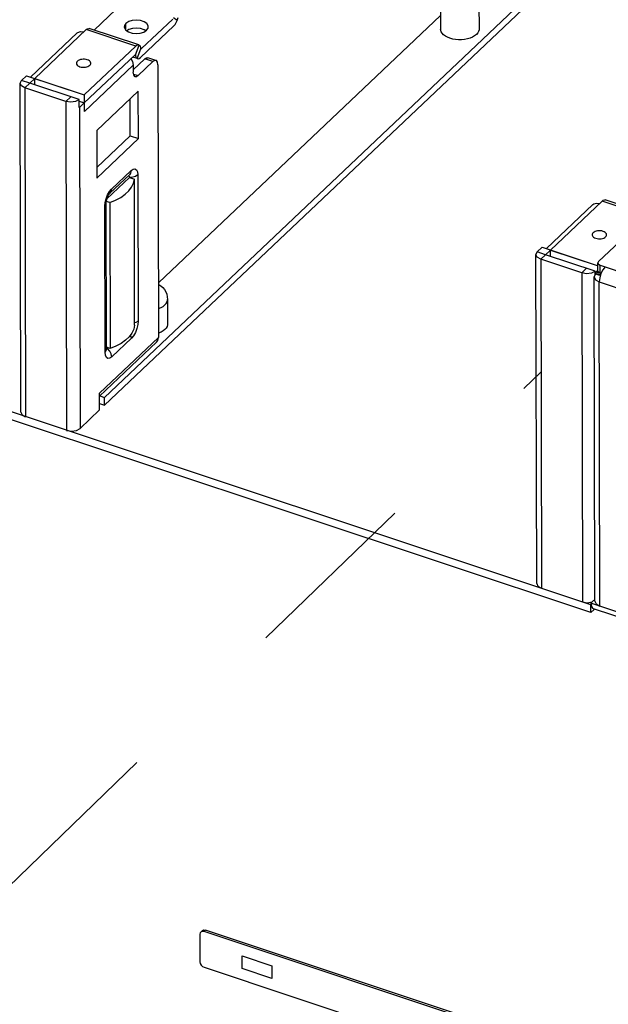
# Model space of a CAD drawing. Extents: x 0 to 1189, y 0 to 841.
# Tile 15 of 256: x 504 to 525, y 141 to 177. Entities that reach past the tile are written whole.
import ezdxf

# ---------------------------------------------------------------- set-up
doc = ezdxf.new("R2010")
doc.units = 0
doc.header["$LTSCALE"] = 65.395
doc.linetypes.add('DASHED', pattern=[0.2, 0.1, -0.1])
doc.layers.get('0').update_dxf_attribs({"linetype": 'CONTINUOUS'})
for name, color, linetype in [('02___PRT_ALL_AXES', 7, 'CONTINUOUS'), ('03___PRT_ALL_CURVES', 7, 'CONTINUOUS'), ('03__ASM_ALL_CURVES', 7, 'CONTINUOUS'), ('20_ALL_FEATURES', 7, 'CONTINUOUS'), ('ALL_CURVES', 7, 'CONTINUOUS')]:
    doc.layers.add(name, color=color, linetype=linetype)

msp = doc.modelspace()

# ---------------------------------------------------------------- linework, layer by layer
at = {"color": 7, "linetype": 'Continuous'}
for p, q in [((506.546, 176.703), (507.605, 177.707)), ((519.175, 177.637), (519.177, 176.74)), ((520.575, 177.64), (520.577, 176.743)), ((508.275, 176.03), (509.41, 177.106)), ((509.574, 177.054), (509.435, 177.147)), ((509.574, 177.054), (509.607, 177.156)), ((504.377, 174.937), (506.257, 176.719)), ((508.063, 176.119), (506.257, 176.719)), ((508.174, 176.162), (506.368, 176.762)), ((519.429, 176.438), (519.351, 176.481)), ((506.182, 174.337), (508.063, 176.119)), ((508.05, 175.8), (508.188, 176.155)), ((508.109, 176.153), (508.063, 176.119)), ((508.112, 175.668), (508.249, 176.023)), ((508.188, 176.155), (508.173, 176.162)), ((508.234, 176.078), (508.239, 176.045)), ((508.275, 176.03), (508.238, 176.042)), ((508.243, 176.031), (508.239, 176.045)), ((508.249, 176.023), (508.243, 176.031)), ((508.253, 176.021), (508.249, 176.023)), ((508.126, 175.661), (507.948, 175.72)), ((508.06, 175.778), (508.024, 175.79)), ((508.047, 175.801), (508.05, 175.8)), ((508.05, 175.8), (508.056, 175.791)), ((508.056, 175.791), (508.06, 175.778)), ((508.066, 175.745), (508.06, 175.778)), ((508.112, 175.668), (508.126, 175.661)), ((508.191, 175.67), (508.237, 175.704)), ((508.688, 175.551), (508.387, 175.652)), ((508.799, 175.594), (508.498, 175.694)), ((506.189, 173.734), (507.971, 175.424)), ((507.971, 175.424), (507.972, 175.163)), ((508.688, 175.551), (508.151, 175.043)), ((508.867, 175.432), (508.889, 165.49)), ((507.981, 175.1), (508.151, 175.043)), ((503.848, 174.767), (503.897, 174.868)), ((503.874, 162.771), (503.848, 174.767)), ((504.019, 174.598), (504.198, 174.768)), ((505.514, 174.101), (504.019, 174.598)), ((504.019, 174.598), (504.045, 162.602)), ((505.514, 174.101), (505.693, 174.27)), ((508.153, 174.479), (506.638, 173.043)), ((508.156, 172.742), (508.153, 174.479)), ((505.514, 174.101), (505.54, 162.105)), ((506.003, 174.114), (506.188, 174.052)), ((506.004, 173.878), (506.009, 173.883)), ((506.183, 174.047), (506.009, 173.883)), ((506.009, 173.883), (506.035, 162.176)), ((506.189, 173.734), (506.188, 174.052)), ((506.638, 173.043), (506.642, 171.307)), ((506.642, 171.307), (508.156, 172.742)), ((507.856, 172.842), (508.156, 172.742)), ((507.83, 171.32), (507.011, 170.544)), ((507.115, 170.749), (507.83, 171.427)), ((507.175, 170.903), (507.89, 171.581)), ((507.823, 171.369), (507.83, 171.32)), ((507.95, 171.332), (507.83, 171.32)), ((507.83, 171.32), (508.011, 171.26)), ((508.135, 171.417), (508.147, 166.092)), ((508.022, 165.935), (508.011, 171.26)), ((506.978, 170.553), (507.032, 170.692)), ((506.932, 170.276), (506.943, 170.409)), ((506.943, 164.951), (506.932, 170.276)), ((506.943, 170.409), (506.978, 170.553)), ((506.992, 165.052), (506.981, 170.377)), ((507.117, 170.413), (506.989, 170.455)), ((507.117, 170.413), (507.128, 165.088)), ((523.182, 168.681), (525.062, 170.463)), ((526.686, 169.923), (525.062, 170.463)), ((526.749, 169.982), (525.173, 170.506)), ((522.653, 168.511), (522.702, 168.611)), ((522.679, 156.514), (522.653, 168.511)), ((522.824, 168.342), (523.003, 168.511)), ((524.655, 155.745), (487.046, 168.258)), ((524.319, 167.844), (522.824, 168.342)), ((522.824, 168.342), (522.85, 156.346)), ((524.909, 167.921), (524.908, 168.21)), ((524.995, 167.837), (524.994, 168.126)), ((524.319, 167.844), (524.498, 168.014)), ((524.319, 167.844), (524.345, 155.848)), ((524.808, 167.911), (524.675, 167.841)), ((524.808, 167.857), (524.832, 167.85)), ((524.826, 167.812), (524.97, 167.764)), ((524.844, 167.887), (524.995, 167.837)), ((524.844, 167.829), (524.977, 167.785)), ((524.931, 167.873), (524.909, 167.921)), ((524.995, 167.837), (524.931, 167.873)), ((509.221, 166.879), (509.223, 165.982)), ((508.897, 165.648), (508.889, 165.646)), ((508.889, 165.49), (506.743, 163.457)), ((508.823, 165.321), (506.743, 163.35)), ((507.903, 165.465), (507.188, 164.787)), ((506.943, 164.951), (506.986, 165.015)), ((506.986, 165.015), (506.992, 165.052)), ((507.128, 165.088), (506.992, 165.133)), ((507.003, 165.066), (506.992, 165.068)), ((506.994, 165.026), (506.992, 165.052)), ((506.994, 165.027), (506.994, 165.026)), ((507.037, 165.088), (507.003, 165.066)), ((507.061, 165.11), (507.037, 165.088)), ((507.117, 164.997), (507.037, 165.088)), ((506.745, 162.849), (506.743, 163.457)), ((506.035, 162.176), (506.745, 162.849)), ((524.345, 155.848), (524.525, 155.82)), ((524.525, 155.82), (524.706, 155.846)), ((524.655, 155.803), (524.768, 155.91)), ((524.684, 155.772), (524.655, 155.745)), ((524.656, 155.456), (524.655, 155.745)), ((510.411, 143.781), (510.4, 143.729)), ((510.4, 143.729), (510.402, 142.716)), ((510.43, 143.806), (510.411, 143.781)), ((510.43, 143.806), (510.484, 143.857)), ((510.444, 143.817), (510.43, 143.806)), ((510.484, 143.857), (510.497, 143.868)), ((510.497, 143.868), (510.546, 143.883)), ((510.546, 143.883), (510.604, 143.875)), ((510.55, 143.824), (510.604, 143.875)), ((594.124, 116.019), (510.55, 143.824)), ((594.177, 116.069), (510.604, 143.875)), ((510.553, 142.522), (537.623, 133.515))]:
    msp.add_line(p, q, dxfattribs=at)
at = {"color": 3, "linetype": 'Continuous'}
for p, q in [((519.176, 177.233), (508.885, 167.479)), ((508.237, 175.704), (509.45, 176.853)), ((506.183, 174.047), (508.024, 175.793)), ((508.387, 175.652), (507.972, 175.258)), ((506.003, 174.167), (504.198, 174.768)), ((506.004, 173.878), (506.003, 174.167)), ((507.856, 172.842), (507.853, 174.194)), ((506.641, 171.691), (507.856, 172.842)), ((524.933, 168.261), (526.953, 170.176)), ((524.808, 167.911), (523.003, 168.511)), ((524.933, 168.261), (524.908, 168.211)), ((524.994, 168.126), (527.844, 167.178)), ((525.175, 168.066), (525.092, 167.962)), ((524.656, 155.456), (487.046, 167.969)), ((524.826, 167.812), (524.772, 167.701)), ((524.772, 167.701), (524.822, 167.595)), ((524.798, 155.878), (524.772, 167.701)), ((524.808, 167.775), (524.808, 167.911)), ((524.826, 167.812), (524.844, 167.829)), ((524.844, 167.887), (524.898, 167.938)), ((524.844, 167.829), (524.844, 167.887)), ((524.822, 167.595), (524.961, 167.515)), ((524.977, 167.664), (524.961, 167.515)), ((524.961, 167.515), (527.63, 166.627)), ((524.986, 155.693), (524.961, 167.515)), ((524.798, 155.878), (524.847, 155.773)), ((527.574, 154.832), (524.655, 155.803)), ((524.655, 155.803), (524.672, 155.685)), ((524.775, 155.568), (524.656, 155.456)), ((524.672, 155.685), (524.719, 155.617)), ((524.719, 155.617), (524.737, 155.608)), ((524.737, 155.608), (527.656, 154.637)), ((524.847, 155.773), (524.986, 155.693))]:
    msp.add_line(p, q, dxfattribs=at)
at = {"color": 7, "linetype": 'DASHED'}
msp.add_line((494, 136.361), (522.833, 164.228), dxfattribs=at)
at = {"color": 7, "linetype": 'Continuous'}
for points in [[(509.45, 176.853), (509.495, 176.907), (509.538, 176.975), (509.574, 177.054)], [(506.257, 176.719), (506.303, 176.753), (506.346, 176.765), (506.368, 176.762)], [(519.199, 176.643), (519.18, 176.704), (519.177, 176.74)], [(520.577, 176.743), (520.576, 176.717), (520.56, 176.656), (520.528, 176.597), (520.479, 176.541)], [(505.925, 176.597), (505.952, 176.618), (506.05, 176.648), (506.165, 176.632)], [(519.351, 176.481), (519.285, 176.53), (519.234, 176.585), (519.199, 176.643)], [(520.251, 176.409), (520.155, 176.38), (520.05, 176.36), (519.941, 176.349), (519.831, 176.348), (519.722, 176.357), (519.617, 176.376), (519.518, 176.403), (519.429, 176.438)], [(520.479, 176.541), (520.416, 176.491), (520.339, 176.446), (520.251, 176.409)], [(508.173, 176.162), (508.151, 176.165), (508.109, 176.153)], [(508.188, 176.155), (508.209, 176.135), (508.224, 176.109), (508.234, 176.078)], [(508.275, 176.03), (508.261, 176.021), (508.253, 176.021)], [(507.885, 175.661), (507.946, 175.554), (507.971, 175.424)], [(508.024, 175.793), (508.038, 175.801), (508.047, 175.801)], [(508.112, 175.668), (508.091, 175.687), (508.076, 175.714), (508.066, 175.745)], [(508.126, 175.661), (508.148, 175.658), (508.191, 175.67)], [(508.799, 175.594), (508.756, 175.594), (508.688, 175.551)], [(508.867, 175.432), (508.853, 175.529), (508.815, 175.587), (508.799, 175.594)], [(508.04, 175.001), (508.025, 175.008), (507.986, 175.065), (507.972, 175.163)], [(508.151, 175.043), (508.083, 175), (508.04, 175.001)], [(504.019, 174.598), (503.893, 174.671), (503.848, 174.767)], [(506.003, 174.167), (505.87, 174.097), (505.691, 174.073), (505.514, 174.101)], [(507.89, 171.581), (507.965, 171.633), (508.034, 171.642), (508.088, 171.605), (508.123, 171.528), (508.135, 171.417)], [(507.89, 171.581), (507.872, 171.488), (507.83, 171.427)], [(508.135, 171.417), (508.056, 171.365), (507.95, 171.332)], [(507.117, 170.413), (507.326, 170.499), (507.513, 170.601), (507.674, 170.715), (507.807, 170.841), (507.908, 170.975), (507.976, 171.116), (508.011, 171.26)], [(507.002, 170.519), (507.033, 170.61), (507.069, 170.685), (507.1, 170.732), (507.115, 170.749)], [(507.032, 170.692), (507.1, 170.813), (507.175, 170.903)], [(507.175, 170.903), (507.157, 170.81), (507.115, 170.749)], [(506.932, 170.276), (506.975, 170.34), (506.981, 170.377)], [(506.981, 170.377), (506.985, 170.435), (507.002, 170.519)], [(524.73, 170.34), (524.757, 170.361), (524.855, 170.392), (524.97, 170.375)], [(525.062, 170.463), (525.108, 170.497), (525.151, 170.509), (525.173, 170.506)], [(522.824, 168.342), (522.698, 168.415), (522.653, 168.511)], [(524.675, 167.841), (524.496, 167.816), (524.319, 167.844)], [(508.885, 167.438), (508.903, 167.429), (508.982, 167.374), (509.051, 167.309), (509.109, 167.237), (509.156, 167.157), (509.191, 167.069), (509.213, 166.978), (509.221, 166.879)], [(508.887, 166.543), (508.895, 166.545), (508.983, 166.582), (509.06, 166.627), (509.123, 166.677)], [(509.123, 166.677), (509.172, 166.733), (509.204, 166.792), (509.22, 166.853), (509.221, 166.879)], [(508.022, 165.935), (507.988, 165.791), (507.919, 165.65), (507.818, 165.516), (507.686, 165.39), (507.525, 165.276), (507.337, 165.174), (507.128, 165.088)], [(508.147, 166.092), (508.135, 165.959), (508.101, 165.815), (508.047, 165.676), (507.979, 165.555), (507.903, 165.465)], [(508.147, 166.092), (508.068, 166.04), (508.022, 166.025)], [(509.223, 165.982), (509.222, 165.956), (509.206, 165.895), (509.174, 165.836), (509.125, 165.78)], [(507.903, 165.465), (507.885, 165.57), (507.875, 165.591)], [(509.125, 165.78), (509.062, 165.73), (508.985, 165.685), (508.897, 165.648)], [(508.822, 165.321), (508.864, 165.377), (508.889, 165.49)], [(507.188, 164.787), (507.113, 164.735), (507.045, 164.727), (506.99, 164.763), (506.955, 164.841), (506.943, 164.951)], [(507.188, 164.787), (507.17, 164.892), (507.117, 164.997)], [(503.874, 162.771), (503.919, 162.675), (504.045, 162.602)], [(505.54, 162.105), (505.72, 162.076), (505.901, 162.103), (506.035, 162.176)], [(522.679, 156.514), (522.724, 156.418), (522.85, 156.346)], [(510.55, 143.824), (510.492, 143.832), (510.444, 143.817)], [(510.402, 142.716), (510.414, 142.657), (510.446, 142.599), (510.495, 142.552), (510.553, 142.522)]]:
    msp.add_lwpolyline(points, dxfattribs=at)
at = {"color": 3, "linetype": 'Continuous'}
for points in [[(508.387, 175.652), (508.455, 175.694), (508.498, 175.694)], [(524.908, 168.211), (524.931, 168.162), (524.994, 168.126)], [(525.092, 167.962), (525.023, 167.821), (524.977, 167.664)]]:
    msp.add_lwpolyline(points, dxfattribs=at)
at = {"layer": '02___PRT_ALL_AXES', "color": 7, "linetype": 'Continuous'}
for p, q in [((507.706, 176.695), (507.705, 176.945)), ((508.359, 176.63), (508.458, 176.695))]:
    msp.add_line(p, q, dxfattribs=at)
at = {"layer": '02___PRT_ALL_AXES', "color": 3, "linetype": 'Continuous'}
for p, q in [((507.805, 176.72), (507.735, 176.675)), ((508.428, 176.675), (508.368, 176.717))]:
    msp.add_line(p, q, dxfattribs=at)
at = {"layer": '02___PRT_ALL_AXES', "color": 7, "linetype": 'Continuous'}
for points in [[(508.519, 176.821), (508.513, 176.86), (508.463, 176.941), (508.367, 177.007), (508.236, 177.05), (508.087, 177.066), (507.937, 177.052), (507.805, 177.01), (507.705, 176.945)], [(507.705, 176.945), (507.652, 176.865), (507.644, 176.819)], [(507.644, 176.819), (507.65, 176.779), (507.7, 176.699)], [(507.7, 176.699), (507.796, 176.633), (507.927, 176.589), (508.076, 176.574), (508.226, 176.588), (508.359, 176.63)], [(508.458, 176.695), (508.511, 176.775), (508.519, 176.821)]]:
    msp.add_lwpolyline(points, dxfattribs=at)
at = {"layer": '02___PRT_ALL_AXES', "color": 3, "linetype": 'Continuous'}
msp.add_lwpolyline([(508.368, 176.717), (508.237, 176.761), (508.088, 176.776), (507.938, 176.762), (507.805, 176.72)], dxfattribs=at)
at = {"layer": '03___PRT_ALL_CURVES', "color": 4, "linetype": 'Continuous'}
for points in [[(506.295, 175.619), (506.249, 175.631), (506.199, 175.638), (506.148, 175.639), (506.096, 175.635), (506.048, 175.625), (506.004, 175.61), (505.966, 175.591), (505.936, 175.567), (505.914, 175.541), (505.901, 175.513), (505.899, 175.484), (505.907, 175.455), (505.924, 175.428), (505.951, 175.403), (505.985, 175.382), (506.027, 175.365)], [(506.027, 175.365), (506.073, 175.353), (506.123, 175.346), (506.174, 175.344), (506.226, 175.349), (506.274, 175.359), (506.318, 175.374), (506.356, 175.393), (506.387, 175.417), (506.409, 175.443), (506.421, 175.471), (506.423, 175.5), (506.416, 175.529), (506.398, 175.556), (506.372, 175.58), (506.337, 175.602), (506.295, 175.619)], [(525.1, 169.362), (525.054, 169.375), (525.004, 169.381), (524.953, 169.383), (524.901, 169.378), (524.853, 169.368), (524.809, 169.354), (524.771, 169.334), (524.74, 169.31), (524.719, 169.284), (524.706, 169.256), (524.704, 169.228), (524.712, 169.199), (524.729, 169.172), (524.756, 169.147), (524.79, 169.126), (524.832, 169.108)], [(524.832, 169.108), (524.878, 169.096), (524.928, 169.089), (524.979, 169.088), (525.031, 169.092), (525.079, 169.102), (525.123, 169.117), (525.161, 169.137), (525.192, 169.16), (525.214, 169.186), (525.226, 169.214), (525.228, 169.243), (525.221, 169.272), (525.203, 169.299), (525.177, 169.324), (525.142, 169.345), (525.1, 169.362)]]:
    msp.add_lwpolyline(points, dxfattribs=at)
at = {"layer": '03__ASM_ALL_CURVES', "color": 4, "linetype": 'Continuous'}
for p, q in [((504.377, 174.937), (506.257, 176.719)), ((508.063, 176.119), (506.257, 176.719)), ((506.182, 174.337), (508.063, 176.119)), ((504.377, 174.937), (506.182, 174.337)), ((523.182, 168.681), (525.062, 170.463)), ((526.686, 169.923), (525.062, 170.463)), ((523.182, 168.681), (524.884, 168.114))]:
    msp.add_line(p, q, dxfattribs=at)
at = {"layer": '20_ALL_FEATURES', "color": 3, "linetype": 'Continuous'}
for p, q in [((544.221, 198.657), (506.923, 163.308)), ((504.377, 174.937), (504.198, 174.768)), ((504.377, 174.708), (504.377, 174.937)), ((506.003, 174.107), (506.183, 174.047)), ((523.182, 168.681), (523.003, 168.511)), ((523.182, 168.452), (523.182, 168.681)), ((524.808, 167.85), (524.83, 167.843)), ((506.757, 163.363), (506.923, 163.308))]:
    msp.add_line(p, q, dxfattribs=at)
at = {"layer": '20_ALL_FEATURES', "color": 7, "linetype": 'Continuous'}
for p, q in [((544.222, 198.368), (506.923, 163.018)), ((504.227, 174.987), (505.925, 176.597)), ((504.076, 175.037), (503.897, 174.868)), ((504.076, 175.037), (506.182, 174.337)), ((504.198, 174.768), (503.897, 174.868)), ((506.182, 174.337), (506.183, 174.047)), ((523.032, 168.731), (524.73, 170.34)), ((522.881, 168.781), (522.702, 168.611)), ((522.881, 168.781), (524.884, 168.114)), ((523.003, 168.511), (522.702, 168.611)), ((506.744, 163.078), (506.923, 163.018)), ((506.923, 163.018), (506.923, 163.308))]:
    msp.add_line(p, q, dxfattribs=at)
at = {"layer": 'ALL_CURVES', "color": 4, "linetype": 'Continuous'}
for p, q in [((511.941, 142.942), (513.024, 142.582)), ((511.942, 142.479), (511.941, 142.942)), ((513.024, 142.582), (513.025, 142.118)), ((513.025, 142.118), (511.942, 142.479))]:
    msp.add_line(p, q, dxfattribs=at)

doc.saveas('drawing.dxf')
